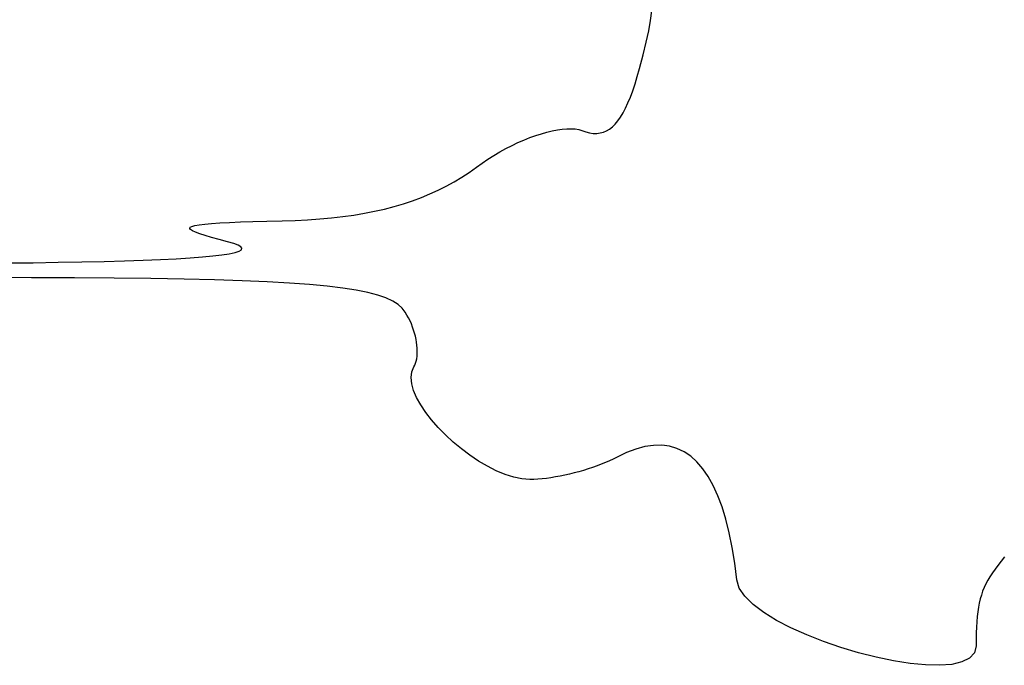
# Model space of a CAD drawing. Header units: metres. Extents: x 7 to 471, y 42 to 513.
# Tile 6 of 85: x 97 to 112, y 124 to 133. Entities that reach past the tile are written whole.
import ezdxf

# ---------------------------------------------------------------- set-up
doc = ezdxf.new("R2010")
doc.units = ezdxf.units.M

msp = doc.modelspace()

# ---------------------------------------------------------------- linework, layer by layer
for p, q in [((106.291, 133.459), (106.31, 133.599)), ((106.263, 133.305), (106.291, 133.459)), ((106.226, 133.135), (106.263, 133.305)), ((106.181, 132.949), (106.226, 133.135)), ((106.128, 132.746), (106.181, 132.949)), ((106.094, 132.628), (106.128, 132.746)), ((106.061, 132.517), (106.094, 132.628)), ((106.026, 132.415), (106.061, 132.517)), ((105.956, 132.235), (105.991, 132.321)), ((105.991, 132.321), (106.026, 132.415)), ((105.883, 132.087), (105.92, 132.157)), ((105.92, 132.157), (105.956, 132.235)), ((105.806, 131.968), (105.845, 132.024)), ((105.845, 132.024), (105.883, 132.087)), ((105.68, 131.847), (105.724, 131.88)), ((105.724, 131.88), (105.765, 131.921)), ((105.765, 131.921), (105.806, 131.968)), ((104.412, 131.684), (104.5, 131.719)), ((104.5, 131.719), (104.586, 131.751)), ((104.586, 131.751), (104.67, 131.778)), ((104.67, 131.778), (104.752, 131.802)), ((104.752, 131.802), (104.831, 131.821)), ((104.831, 131.821), (104.907, 131.836)), ((104.907, 131.836), (104.979, 131.846)), ((104.979, 131.846), (105.047, 131.851)), ((105.047, 131.851), (105.111, 131.852)), ((105.111, 131.852), (105.17, 131.848)), ((105.17, 131.848), (105.224, 131.838)), ((105.224, 131.838), (105.272, 131.824)), ((105.272, 131.824), (105.33, 131.804)), ((105.33, 131.804), (105.386, 131.79)), ((105.386, 131.79), (105.44, 131.783)), ((105.44, 131.783), (105.492, 131.782)), ((105.492, 131.782), (105.542, 131.788)), ((105.542, 131.788), (105.59, 131.801)), ((105.59, 131.801), (105.636, 131.82)), ((105.636, 131.82), (105.68, 131.847)), ((104.144, 131.557), (104.234, 131.603)), ((104.234, 131.603), (104.323, 131.645)), ((104.323, 131.645), (104.412, 131.684)), ((103.877, 131.4), (103.965, 131.455)), ((103.965, 131.455), (104.055, 131.508)), ((104.055, 131.508), (104.144, 131.557)), ((103.597, 131.204), (103.705, 131.281)), ((103.705, 131.281), (103.79, 131.342)), ((103.79, 131.342), (103.877, 131.4)), ((103.374, 131.063), (103.487, 131.132)), ((103.487, 131.132), (103.597, 131.204)), ((103.138, 130.939), (103.257, 130.999)), ((103.257, 130.999), (103.374, 131.063)), ((102.888, 130.831), (103.015, 130.883)), ((103.015, 130.883), (103.138, 130.939)), ((102.342, 130.66), (102.485, 130.697)), ((102.485, 130.697), (102.624, 130.738)), ((102.624, 130.738), (102.758, 130.782)), ((102.758, 130.782), (102.888, 130.831)), ((101.553, 130.529), (101.721, 130.549)), ((101.721, 130.549), (101.884, 130.571)), ((101.884, 130.571), (102.042, 130.597)), ((102.042, 130.597), (102.194, 130.627)), ((102.194, 130.627), (102.342, 130.66)), ((99.4566, 130.389), (99.482, 130.403)), ((99.482, 130.403), (99.5262, 130.416)), ((99.5262, 130.416), (99.5894, 130.427)), ((99.5894, 130.427), (99.672, 130.437)), ((99.672, 130.437), (99.7743, 130.447)), ((99.7743, 130.447), (99.8966, 130.455)), ((99.8966, 130.455), (100.039, 130.462)), ((100.039, 130.462), (100.203, 130.469)), ((100.203, 130.469), (100.387, 130.475)), ((100.387, 130.475), (100.593, 130.481)), ((100.593, 130.481), (100.82, 130.486)), ((100.82, 130.486), (101.013, 130.492)), ((101.013, 130.492), (101.199, 130.501)), ((101.199, 130.501), (101.379, 130.514)), ((101.379, 130.514), (101.553, 130.529)), ((99.4494, 130.373), (99.4566, 130.389)), ((99.4603, 130.356), (99.4494, 130.373)), ((99.4888, 130.337), (99.4603, 130.356)), ((99.5347, 130.315), (99.4888, 130.337)), ((99.5976, 130.292), (99.5347, 130.315)), ((99.6772, 130.266), (99.5976, 130.292)), ((99.7731, 130.238), (99.6772, 130.266)), ((99.8849, 130.208), (99.7731, 130.238)), ((100.012, 130.175), (99.8849, 130.208)), ((100.104, 130.149), (100.012, 130.175)), ((100.169, 130.124), (100.104, 130.149)), ((100.21, 130.1), (100.169, 130.124)), ((99.6365, 129.949), (99.7947, 129.964)), ((99.7947, 129.964), (99.9283, 129.98)), ((99.9283, 129.98), (100.037, 129.997)), ((100.037, 129.997), (100.122, 130.016)), ((100.122, 130.016), (100.181, 130.035)), ((100.181, 130.035), (100.216, 130.056)), ((100.225, 130.078), (100.21, 130.1)), ((100.216, 130.056), (100.225, 130.078)), ((96.744, 129.861), (97.1229, 129.864)), ((97.1229, 129.864), (97.4981, 129.869)), ((97.4981, 129.869), (97.8495, 129.874)), ((97.8495, 129.874), (98.177, 129.882)), ((98.177, 129.882), (98.4806, 129.89)), ((98.4806, 129.89), (98.7602, 129.899)), ((98.7602, 129.899), (99.0157, 129.91)), ((99.0157, 129.91), (99.2469, 129.922)), ((99.2469, 129.922), (99.4539, 129.935)), ((99.4539, 129.935), (99.6365, 129.949)), ((97.1018, 129.641), (96.4117, 129.642)), ((97.7404, 129.638), (97.1018, 129.641)), ((98.3293, 129.634), (97.7404, 129.638)), ((98.8706, 129.627), (98.3293, 129.634)), ((99.3662, 129.619), (98.8706, 129.627)), ((99.8181, 129.608), (99.3662, 129.619)), ((100.228, 129.595), (99.8181, 129.608)), ((100.598, 129.579), (100.228, 129.595)), ((100.931, 129.56), (100.598, 129.579)), ((101.227, 129.539), (100.931, 129.56)), ((101.49, 129.514), (101.227, 129.539)), ((101.721, 129.487), (101.49, 129.514)), ((101.921, 129.456), (101.721, 129.487)), ((102.094, 129.421), (101.921, 129.456)), ((102.24, 129.383), (102.094, 129.421)), ((102.363, 129.341), (102.24, 129.383)), ((102.463, 129.294), (102.363, 129.341)), ((102.543, 129.244), (102.463, 129.294)), ((102.605, 129.189), (102.543, 129.244)), ((102.65, 129.13), (102.605, 129.189)), ((102.675, 129.087), (102.65, 129.13)), ((102.699, 129.044), (102.675, 129.087)), ((102.72, 128.999), (102.699, 129.044)), ((102.74, 128.954), (102.72, 128.999)), ((102.757, 128.909), (102.74, 128.954)), ((102.773, 128.863), (102.757, 128.909)), ((102.787, 128.817), (102.773, 128.863)), ((102.799, 128.771), (102.787, 128.817)), ((102.809, 128.726), (102.799, 128.771)), ((102.817, 128.682), (102.809, 128.726)), ((102.823, 128.638), (102.817, 128.682)), ((102.827, 128.595), (102.823, 128.638)), ((102.825, 128.476), (102.828, 128.514)), ((102.828, 128.554), (102.827, 128.595)), ((102.828, 128.514), (102.828, 128.554)), ((102.791, 128.344), (102.803, 128.373)), ((102.803, 128.373), (102.813, 128.405)), ((102.813, 128.405), (102.82, 128.439)), ((102.82, 128.439), (102.825, 128.476)), ((102.735, 128.158), (102.745, 128.243)), ((102.745, 128.243), (102.777, 128.318)), ((102.777, 128.318), (102.791, 128.344)), ((102.745, 128.066), (102.735, 128.158)), ((102.773, 127.966), (102.745, 128.066)), ((102.818, 127.861), (102.773, 127.966)), ((102.879, 127.753), (102.818, 127.861)), ((102.953, 127.642), (102.879, 127.753)), ((103.04, 127.53), (102.953, 127.642)), ((103.138, 127.418), (103.04, 127.53)), ((103.245, 127.309), (103.138, 127.418)), ((103.36, 127.203), (103.245, 127.309)), ((103.482, 127.102), (103.36, 127.203)), ((103.608, 127.007), (103.482, 127.102)), ((105.932, 127.046), (105.787, 126.975)), ((106.072, 127.099), (105.932, 127.046)), ((106.206, 127.135), (106.072, 127.099)), ((106.334, 127.153), (106.206, 127.135)), ((106.456, 127.155), (106.334, 127.153)), ((106.573, 127.139), (106.456, 127.155)), ((106.683, 127.107), (106.573, 127.139)), ((106.788, 127.057), (106.683, 127.107)), ((106.887, 126.991), (106.788, 127.057)), ((103.737, 126.921), (103.608, 127.007)), ((103.869, 126.843), (103.737, 126.921)), ((105.621, 126.897), (105.56, 126.872)), ((105.679, 126.922), (105.621, 126.897)), ((105.735, 126.949), (105.679, 126.922)), ((105.787, 126.975), (105.735, 126.949)), ((106.98, 126.908), (106.887, 126.991)), ((107.067, 126.807), (106.98, 126.908)), ((104.001, 126.777), (103.869, 126.843)), ((104.131, 126.722), (104.001, 126.777)), ((105.156, 126.744), (105.086, 126.727)), ((105.226, 126.762), (105.156, 126.744)), ((105.295, 126.782), (105.226, 126.762)), ((105.364, 126.803), (105.295, 126.782)), ((105.431, 126.825), (105.364, 126.803)), ((105.496, 126.848), (105.431, 126.825)), ((105.56, 126.872), (105.496, 126.848)), ((107.148, 126.69), (107.067, 126.807)), ((104.259, 126.682), (104.131, 126.722)), ((104.382, 126.656), (104.259, 126.682)), ((104.5, 126.647), (104.382, 126.656)), ((104.557, 126.648), (104.5, 126.647)), ((104.617, 126.652), (104.557, 126.648)), ((104.68, 126.657), (104.617, 126.652)), ((104.744, 126.664), (104.68, 126.657)), ((104.81, 126.673), (104.744, 126.664)), ((104.878, 126.684), (104.81, 126.673)), ((104.947, 126.697), (104.878, 126.684)), ((105.016, 126.711), (104.947, 126.697)), ((105.086, 126.727), (105.016, 126.711)), ((107.223, 126.557), (107.148, 126.69)), ((107.291, 126.406), (107.223, 126.557)), ((107.354, 126.239), (107.291, 126.406)), ((107.41, 126.056), (107.354, 126.239)), ((107.459, 125.856), (107.41, 126.056)), ((107.503, 125.639), (107.459, 125.856)), ((107.54, 125.406), (107.503, 125.639)), ((111.496, 125.434), (111.449, 125.373)), ((111.548, 125.497), (111.496, 125.434)), ((107.57, 125.157), (107.54, 125.406)), ((111.405, 125.316), (111.366, 125.26)), ((111.449, 125.373), (111.405, 125.316)), ((107.607, 125.036), (107.57, 125.157)), ((111.298, 125.151), (111.269, 125.098)), ((111.33, 125.205), (111.298, 125.151)), ((111.366, 125.26), (111.33, 125.205)), ((107.69, 124.914), (107.607, 125.036)), ((111.221, 124.989), (111.202, 124.933)), ((111.244, 125.044), (111.221, 124.989)), ((111.269, 125.098), (111.244, 125.044)), ((107.814, 124.792), (107.69, 124.914)), ((111.185, 124.875), (111.17, 124.814)), ((111.202, 124.933), (111.185, 124.875)), ((107.972, 124.673), (107.814, 124.792)), ((111.158, 124.751), (111.148, 124.684)), ((111.17, 124.814), (111.158, 124.751)), ((108.161, 124.557), (107.972, 124.673)), ((108.375, 124.445), (108.161, 124.557)), ((111.141, 124.613), (111.135, 124.537)), ((111.148, 124.684), (111.141, 124.613)), ((108.609, 124.34), (108.375, 124.445)), ((111.13, 124.457), (111.127, 124.37)), ((111.135, 124.537), (111.13, 124.457)), ((108.858, 124.242), (108.609, 124.34)), ((111.126, 124.277), (111.125, 124.178)), ((111.127, 124.37), (111.126, 124.277)), ((109.116, 124.154), (108.858, 124.242)), ((109.379, 124.075), (109.116, 124.154)), ((111.125, 124.178), (111.1, 124.074)), ((109.642, 124.009), (109.379, 124.075)), ((109.898, 123.956), (109.642, 124.009)), ((111.028, 123.995), (110.914, 123.939)), ((111.1, 124.074), (111.028, 123.995)), ((110.144, 123.917), (109.898, 123.956)), ((110.373, 123.895), (110.144, 123.917)), ((110.581, 123.89), (110.373, 123.895)), ((110.763, 123.904), (110.581, 123.89)), ((110.914, 123.939), (110.763, 123.904))]:
    msp.add_line(p, q)

doc.saveas('drawing.dxf')
